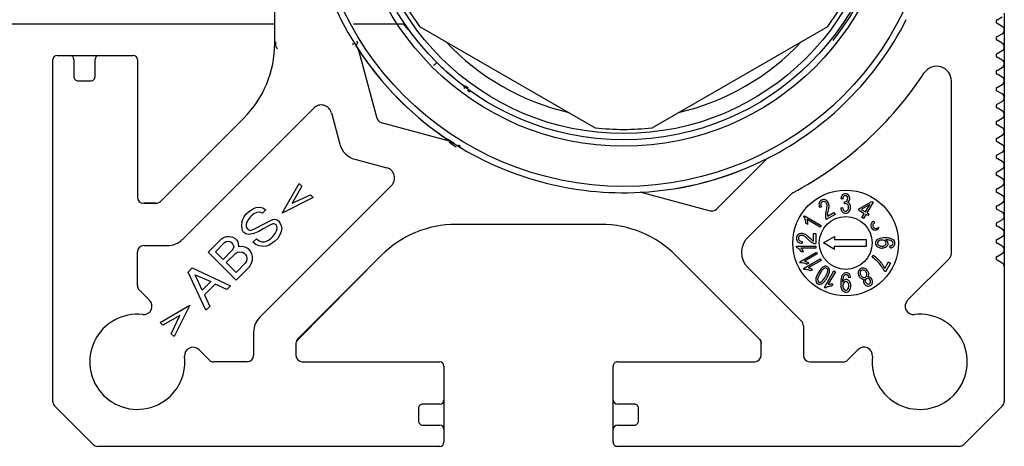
# Paper-space layout 'Sheet1(2)' of a CAD drawing. Header units: millimetres. Extents: x 32 to 1365, y 32 to 1048.
# Tile 5 of 18: x 321 to 554, y 748 to 849. Entities that reach past the tile are written whole.
import ezdxf

# ---------------------------------------------------------------- set-up
doc = ezdxf.new("R2010")
doc.units = ezdxf.units.MM

psp = doc.layouts.new('Sheet1(2)')

# ---------------------------------------------------------------- linework, layer by layer
at = {"ltscale": 5}
for p, q in [((381.59, 843.31), (381.59, 877.6)), ((554.09, 850.42), (554.09, 846.48)), ((306.59, 847.95), (381.59, 847.95)), ((400.2, 847.95), (412.31, 847.95)), ((411.97, 847.95), (413.01, 846.55)), ((552.39, 848.89), (553.59, 849.58)), ((553.6, 847.33), (552.39, 848.02)), ((415.83, 847.31), (457.36, 823.33)), ((470.83, 823.33), (512.36, 847.31)), ((552.39, 844.89), (553.59, 845.58)), ((554.09, 846.46), (554.09, 846.45)), ((554.09, 846.42), (554.09, 842.48)), ((401.18, 843.44), (400.84, 842.84)), ((400.92, 843.87), (401.18, 843.44)), ((553.6, 843.33), (552.39, 844.02)), ((401.39, 841.66), (405.69, 825.62)), ((552.39, 840.89), (553.59, 841.58)), ((554.09, 842.46), (554.09, 842.45)), ((554.09, 842.42), (554.09, 838.48)), ((329.09, 758.58), (329.09, 839.45)), ((330.09, 840.45), (333.09, 840.45)), ((333.12, 840.45), (340.07, 840.45)), ((334.09, 839.45), (334.09, 835.45)), ((339.09, 835.45), (339.09, 839.45)), ((340.09, 840.45), (348.09, 840.45)), ((349.09, 839.45), (349.09, 806.95)), ((553.6, 839.33), (552.39, 840.02)), ((554.09, 838.46), (554.09, 838.45)), ((554.09, 838.42), (554.09, 834.48)), ((552.39, 836.89), (553.59, 837.58)), ((553.6, 835.33), (552.39, 836.02)), ((335.09, 834.45), (338.09, 834.45)), ((541.59, 793.5), (541.59, 834.38)), ((552.39, 832.89), (553.59, 833.58)), ((554.09, 834.46), (554.09, 834.45)), ((554.09, 834.42), (554.09, 830.48)), ((426.11, 833.4), (425.91, 833.51)), ((426.78, 833.06), (426.11, 833.4)), ((427.32, 832.67), (426.78, 833.06)), ((427.18, 832.26), (427.69, 831.87)), ((553.6, 831.33), (552.39, 832.02)), ((552.39, 828.89), (553.59, 829.58)), ((554.09, 830.46), (554.09, 830.45)), ((554.09, 830.42), (554.09, 826.48)), ((390.8, 828), (359.73, 796.92)), ((394.99, 826.88), (396.99, 819.41)), ((553.6, 827.33), (552.39, 828.02)), ((354.53, 805.89), (374.27, 825.63)), ((406.76, 824.56), (422.8, 820.26)), ((552.39, 824.89), (553.59, 825.58)), ((554.09, 826.46), (554.09, 826.45)), ((554.09, 826.42), (554.09, 822.48)), ((553.6, 823.33), (552.39, 824.02)), ((554.09, 822.46), (554.09, 822.45)), ((554.09, 822.42), (554.09, 818.48)), ((552.39, 820.89), (553.59, 821.58)), ((553.6, 819.33), (552.39, 820.02)), ((425.5, 818.91), (425.05, 819.19)), ((425.05, 819.19), (425.05, 818.92)), ((552.39, 816.89), (553.59, 817.58)), ((554.09, 818.46), (554.09, 818.45)), ((554.09, 818.42), (554.09, 814.48)), ((400.52, 815.87), (408.07, 813.85)), ((486, 804.1), (497.75, 815.85)), ((553.6, 815.33), (552.39, 816.02)), ((552.39, 812.89), (553.59, 813.58)), ((554.09, 814.46), (554.09, 814.45)), ((554.09, 814.42), (554.09, 810.48)), ((553.6, 811.33), (552.39, 812.02)), ((554.09, 810.46), (554.09, 810.45)), ((554.09, 810.42), (554.09, 806.48)), ((378.05, 778.53), (409.19, 809.67)), ((383.3, 803.11), (387.36, 810.15)), ((388.02, 809.49), (385.7, 805.51)), ((387.36, 810.15), (388.02, 809.49)), ((468.5, 808.01), (484.55, 803.71)), ((552.39, 808.89), (553.59, 809.58)), ((553.6, 807.33), (552.39, 808.02)), ((390.68, 806.84), (383.3, 803.11)), ((385.7, 805.51), (390.01, 807.5)), ((390.01, 807.5), (390.68, 806.84)), ((503.76, 807.69), (493.42, 797.35)), ((515.88, 806.44), (515.44, 806.54)), ((516.27, 805.33), (516.32, 805.81)), ((519.85, 804.24), (522.78, 805.92)), ((523.08, 805.75), (521.62, 803.21)), ((522.78, 805.92), (523.08, 805.75)), ((552.39, 804.89), (553.59, 805.58)), ((554.09, 806.46), (554.09, 806.45)), ((554.09, 806.42), (554.09, 802.48)), ((353.48, 805.46), (350.59, 805.46)), ((350.59, 805.45), (353.47, 805.45)), ((374.77, 802.86), (375.26, 803.36)), ((375.26, 803.36), (375.84, 803.77)), ((375.84, 803.77), (376.59, 804.19)), ((376.59, 804.19), (377.17, 804.44)), ((377.33, 803.28), (376.67, 802.94)), ((377.17, 804.44), (378.08, 804.52)), ((378.08, 803.36), (377.33, 803.28)), ((378.08, 804.52), (378.74, 804.35)), ((378.66, 803.11), (378.08, 803.36)), ((379.49, 803.94), (378.66, 803.11)), ((378.74, 804.35), (379.49, 803.94)), ((510.87, 804.63), (510.46, 804.47)), ((512.26, 802.39), (513.81, 803.29)), ((512.3, 802.85), (512.52, 803.87)), ((513.81, 803.29), (514.08, 802.83)), ((515.4, 804.37), (515.84, 804.44)), ((519.6, 803.8), (519.85, 804.24)), ((520.99, 803), (519.6, 803.8)), ((522.26, 805.2), (520.23, 804.02)), ((520.23, 804.02), (521.24, 803.43)), ((521.24, 803.43), (522.26, 805.2)), ((553.6, 803.33), (552.39, 804.02)), ((373.77, 800.21), (373.85, 801.12)), ((373.85, 801.12), (374.02, 801.62)), ((374.02, 801.62), (374.35, 802.28)), ((374.35, 802.28), (374.77, 802.86)), ((375.26, 801.54), (374.93, 800.87)), ((375.68, 802.12), (375.26, 801.54)), ((376.09, 802.53), (375.68, 802.12)), ((376.67, 802.94), (376.09, 802.53)), ((379.24, 800.71), (380.57, 801.37)), ((380.57, 801.37), (381.15, 801.62)), ((381.15, 801.62), (381.56, 801.7)), ((381.56, 801.7), (381.97, 801.62)), ((381.97, 801.62), (382.47, 801.29)), ((382.47, 801.29), (382.89, 800.71)), ((506.7, 802.22), (506.85, 802.47)), ((506.85, 802.47), (510.77, 800.21)), ((510.55, 799.82), (507.49, 801.59)), ((514.08, 802.83), (512, 801.63)), ((520.44, 802.06), (520.99, 803)), ((520.83, 801.84), (520.44, 802.06)), ((521.37, 802.78), (520.83, 801.84)), ((521.79, 802.54), (521.37, 802.78)), ((521.62, 803.21), (522.04, 802.97)), ((522.04, 802.97), (521.79, 802.54)), ((523.18, 801.26), (523.46, 800.88)), ((552.39, 800.89), (553.59, 801.58)), ((554.09, 802.46), (554.09, 802.45)), ((554.09, 802.42), (554.09, 798.48)), ((373.85, 799.46), (373.77, 800.21)), ((373.94, 799.05), (373.85, 799.46)), ((374.1, 798.72), (373.94, 799.05)), ((374.27, 798.55), (374.1, 798.72)), ((374.93, 800.87), (374.85, 800.46)), ((374.85, 800.46), (374.85, 799.8)), ((374.85, 799.8), (375.1, 799.38)), ((375.1, 799.38), (375.26, 799.22)), ((375.26, 799.22), (375.76, 799.05)), ((375.76, 799.05), (376.67, 799.3)), ((376.67, 799.3), (379.24, 800.71)), ((377.83, 798.8), (376.67, 798.3)), ((378.99, 799.46), (377.83, 798.8)), ((380.57, 800.38), (378.99, 799.46)), ((381.15, 800.62), (380.57, 800.38)), ((381.48, 800.62), (381.15, 800.62)), ((381.89, 800.38), (381.48, 800.62)), ((381.64, 798.3), (381.97, 798.97)), ((382.06, 800.04), (381.89, 800.38)), ((381.97, 798.97), (382.14, 799.46)), ((382.14, 799.46), (382.06, 800.04)), ((383.13, 798.8), (382.8, 797.97)), ((382.89, 800.71), (383.13, 800.13)), ((383.13, 800.13), (383.22, 799.55)), ((383.22, 799.55), (383.13, 798.8)), ((458.74, 800.45), (424.45, 800.45)), ((507.62, 800.48), (507.16, 800.75)), ((510.77, 800.21), (510.55, 799.82)), ((553.6, 799.33), (552.39, 800.02)), ((365.82, 793.91), (368.96, 797.06)), ((368.96, 797.06), (369.46, 797.39)), ((369.46, 797.39), (370.21, 797.64)), ((369.71, 796.15), (370.13, 796.4)), ((370.13, 796.4), (370.54, 796.48)), ((370.21, 797.64), (370.87, 797.64)), ((370.54, 796.48), (370.95, 796.4)), ((370.87, 797.64), (371.7, 797.48)), ((370.95, 796.4), (371.29, 796.23)), ((371.7, 797.48), (372.2, 797.14)), ((372.2, 797.14), (372.53, 796.81)), ((372.53, 796.81), (372.86, 796.32)), ((372.86, 796.32), (373.03, 795.49)), ((374.77, 798.22), (374.27, 798.55)), ((375.43, 798.06), (374.77, 798.22)), ((376.67, 798.3), (375.43, 798.06)), ((376.42, 796.23), (377.25, 797.06)), ((377.25, 797.06), (377.91, 796.56)), ((377.91, 796.56), (378.49, 796.32)), ((378.49, 796.32), (379.16, 796.32)), ((379.16, 796.32), (379.65, 796.48)), ((379.65, 796.48), (380.07, 796.73)), ((380.07, 796.73), (380.65, 797.14)), ((380.65, 797.14), (381.06, 797.56)), ((381.06, 797.56), (381.64, 798.3)), ((381.56, 796.4), (381.06, 796.07)), ((382.31, 797.14), (381.56, 796.4)), ((382.8, 797.97), (382.31, 797.14)), ((506.32, 796.43), (506.26, 795.99)), ((508.58, 796.78), (507.81, 797.48)), ((508.95, 796.52), (508.95, 798.31)), ((508.95, 798.31), (509.49, 798.31)), ((509.49, 798.31), (509.49, 795.91)), ((511.34, 796.07), (513.97, 797.59)), ((513.97, 797.59), (513.97, 796.82)), ((521.47, 796.82), (513.97, 796.82)), ((521.47, 795.32), (521.47, 796.82)), ((552.39, 796.89), (553.59, 797.58)), ((554.09, 798.46), (554.09, 798.45)), ((554.09, 798.42), (554.09, 794.48)), ((349.09, 786.01), (349.09, 793.95)), ((350.59, 795.45), (356.19, 795.45)), ((367.56, 794), (369.71, 796.15)), ((369.38, 792.17), (367.56, 794)), ((371.53, 794.33), (369.38, 792.17)), ((371.29, 796.23), (371.62, 795.9)), ((371.78, 794.74), (371.53, 794.33)), ((371.62, 795.9), (371.78, 795.57)), ((371.78, 795.57), (371.87, 795.16)), ((371.87, 795.16), (371.78, 794.74)), ((372.78, 793.91), (373.36, 794)), ((373.03, 795.49), (373.03, 795.16)), ((373.77, 795.24), (373.03, 795.16)), ((373.36, 794), (373.94, 793.91)), ((374.6, 795.07), (373.77, 795.24)), ((375.35, 794.66), (374.6, 795.07)), ((375.76, 794.24), (375.35, 794.66)), ((376.17, 793.5), (375.76, 794.24)), ((377.09, 795.74), (376.42, 796.23)), ((377.91, 795.4), (377.09, 795.74)), ((378.91, 795.24), (377.91, 795.4)), ((379.65, 795.32), (378.91, 795.24)), ((380.23, 795.57), (379.65, 795.32)), ((381.06, 796.07), (380.23, 795.57)), ((504.95, 795.04), (504.95, 795.32)), ((504.95, 795.32), (509.49, 795.32)), ((509.49, 794.88), (505.95, 794.88)), ((506.62, 793.98), (506.09, 793.98)), ((509.49, 795.32), (509.49, 794.88)), ((513.97, 794.56), (511.34, 796.07)), ((513.97, 795.32), (521.47, 795.32)), ((513.97, 794.56), (513.97, 795.32)), ((527.11, 794.93), (527.06, 795.37)), ((553.6, 795.33), (552.39, 796.02)), ((554.09, 794.46), (554.09, 794.45)), ((554.09, 794.42), (554.09, 790.48)), ((372.45, 787.28), (365.82, 793.91)), ((370.13, 791.43), (372.28, 793.58)), ((372.28, 793.58), (372.78, 793.91)), ((373.94, 793.91), (374.35, 793.66)), ((374.35, 793.66), (374.68, 793.33)), ((374.93, 791.76), (374.6, 791.26)), ((374.68, 793.33), (374.93, 792.92)), ((374.93, 792.92), (375.01, 792.34)), ((375.01, 792.34), (374.93, 791.76)), ((376.09, 791.26), (376.34, 792.01)), ((376.34, 792.84), (376.17, 793.5)), ((376.34, 792.01), (376.34, 792.84)), ((406.77, 793.13), (387.03, 773.39)), ((406.7, 793.03), (387.04, 773.13)), ((490.69, 778.86), (476.36, 793.15)), ((496.15, 773.39), (476.42, 793.13)), ((505.73, 791.61), (509.65, 793.88)), ((505.87, 791.37), (505.73, 791.61)), ((506.63, 790.05), (510.56, 792.31)), ((509.87, 793.5), (506.81, 791.73)), ((510.78, 791.93), (507.72, 790.17)), ((509.65, 793.88), (509.87, 793.5)), ((510.56, 792.31), (510.78, 791.93)), ((522.86, 792.71), (523.08, 793.09)), ((531.22, 782.51), (541.14, 792.43)), ((552.39, 792.89), (553.59, 793.58)), ((553.6, 791.33), (552.39, 792.02)), ((361.09, 789.19), (362.09, 790.18)), ((362.09, 790.18), (371.12, 785.96)), ((372.45, 789.11), (370.13, 791.43)), ((374.6, 791.26), (372.45, 789.11)), ((372.45, 787.28), (375.59, 790.43)), ((375.59, 790.43), (376.09, 791.26)), ((493.42, 790.28), (506.15, 777.54)), ((506.77, 789.8), (506.63, 790.05)), ((507.84, 791.29), (507.38, 791.02)), ((508.74, 789.72), (508.28, 789.45)), ((511.55, 785.54), (513.82, 789.47)), ((514.14, 789.28), (512.37, 786.23)), ((513.82, 789.47), (514.14, 789.28)), ((526.03, 789.27), (525.66, 789.49)), ((525.86, 790.03), (526.74, 791.57)), ((527.2, 791.3), (526.03, 789.27)), ((526.74, 791.57), (527.2, 791.3)), ((554.09, 790.46), (554.09, 758.58)), ((365.32, 780.16), (361.09, 789.19)), ((362.75, 788.53), (366.48, 786.95)), ((364.41, 784.88), (362.75, 788.53)), ((517.73, 787.91), (517.3, 787.86)), ((351.98, 782.5), (349.53, 784.95)), ((366.48, 786.95), (364.41, 784.88)), ((367.47, 786.29), (364.99, 783.8)), ((370.21, 785.05), (367.47, 786.29)), ((371.12, 785.96), (370.21, 785.05)), ((511.8, 785.4), (511.55, 785.54)), ((513.54, 786.32), (513.28, 785.85)), ((515.85, 786.83), (515.85, 786.87)), ((522.19, 786.38), (522.2, 786.39)), ((364.99, 783.8), (366.23, 781.07)), ((354.46, 777.26), (361.51, 781.32)), ((361.51, 781.32), (357.78, 773.94)), ((365.32, 780.16), (366.23, 781.07)), ((359.1, 778.91), (355.13, 776.59)), ((357.12, 774.61), (359.1, 778.91)), ((355.13, 776.59), (354.46, 777.26)), ((506.59, 776.48), (506.59, 769.45)), ((357.78, 773.94), (357.12, 774.61)), ((376.59, 774.99), (376.59, 769.45)), ((366.09, 768.39), (363.67, 770.81)), ((386.59, 772.33), (386.59, 769.45)), ((386.6, 772.08), (386.6, 769.45)), ((496.59, 769.45), (496.59, 772.33)), ((516.87, 768.19), (519.48, 770.81)), ((375.09, 767.95), (367.15, 767.95)), ((388.09, 767.95), (420.59, 767.95)), ((421.59, 766.95), (421.59, 758.95)), ((461.59, 758.95), (461.59, 766.95)), ((462.59, 767.95), (495.09, 767.95)), ((508.09, 767.95), (516.06, 767.95)), ((338.65, 748.39), (329.53, 757.52)), ((415.59, 756.95), (415.59, 753.95)), ((420.59, 757.95), (416.59, 757.95)), ((421.59, 758.93), (421.59, 751.98)), ((461.59, 751.98), (461.59, 758.93)), ((466.59, 757.95), (462.59, 757.95)), ((467.59, 753.95), (467.59, 756.95)), ((553.65, 757.52), (544.53, 748.39)), ((416.59, 752.95), (420.59, 752.95)), ((462.59, 752.95), (466.59, 752.95)), ((421.59, 751.95), (421.59, 748.95)), ((461.59, 748.95), (461.59, 751.95)), ((420.59, 747.95), (339.72, 747.95)), ((543.47, 747.95), (462.59, 747.95))]:
    psp.add_line(p, q, dxfattribs=at)
at = {"ltscale": 25}
for centre, radius in [((464.09, 882.95), 73.5), ((464.09, 882.95), 64), ((464.09, 882.95), 62.5), ((464.09, 882.95), 61), ((516.59, 796.07), 12.5), ((516.59, 796.07), 6.25)]:
    psp.add_circle(centre, radius, dxfattribs=at)
for centre, radius, start, end in [((464.09, 882.95), 75, 176.9859, 213.0141), ((464.09, 882.95), 60, 203.5564, 216.4436), ((464.09, 882.95), 60, 323.5565, 336.4435), ((464.09, 882.95), 75, 296.9859, 333.0141), ((552.64, 848.45), 0.5, 119.9993, 239.8971), ((553.09, 846.45), 1, 300, 359.9991), ((553.09, 846.46), 1, 0.0014, 59.8956), ((356.59, 843.31), 25, 315, 360), ((464.09, 882.95), 57.5, 223.0426, 256.9574), ((464.09, 882.95), 57.5, 283.0426, 316.9574), ((552.64, 844.45), 0.5, 119.9992, 239.8972), ((553.09, 842.46), 1, 0.0014, 59.8956), ((464.09, 882.95), 75, 212.4243, 237.5757), ((464.09, 882.95), 75, 213.0096, 236.357), ((399.95, 841.27), 1.5, 14.9998, 33.0142), ((552.64, 840.45), 0.5, 119.9993, 239.8971), ((553.09, 842.45), 1, 300, 359.9992), ((330.09, 839.45), 1, 90.0001, 179.9999), ((333.09, 839.45), 1, 0.0001, 89.9999), ((340.09, 839.45), 1, 90.0001, 180), ((348.09, 839.45), 1, 0.0001, 89.9999), ((553.09, 838.45), 1, 300, 359.9991), ((553.09, 838.46), 1, 0.0015, 59.8955), ((464.09, 882.95), 85.01, 298.083, 326.7161), ((538.09, 834.38), 3.5, 359.9999, 146.7163), ((552.64, 836.45), 0.5, 119.9993, 239.8971), ((335.09, 835.45), 1, 179.9999, 270.0002), ((338.09, 835.45), 1, 269.9998, 0.0001), ((553.09, 834.45), 1, 300, 359.9991), ((553.09, 834.46), 1, 0.0015, 59.8955), ((552.64, 832.45), 0.5, 119.9993, 239.8971), ((553.09, 830.46), 1, 0.0015, 59.8955), ((552.64, 828.45), 0.5, 119.9993, 239.8971), ((553.09, 830.45), 1, 300, 359.9991), ((392.57, 826.23), 2.5, 15, 135), ((553.09, 826.46), 1, 0.0015, 59.8955), ((407.14, 826), 1.5, 195.0003, 254.9997), ((552.64, 824.45), 0.5, 119.9993, 239.8971), ((553.09, 826.45), 1, 300, 359.9991), ((464.09, 882.95), 60, 263.5564, 276.4436), ((553.09, 822.45), 1, 300, 359.9991), ((553.09, 822.46), 1, 0.0015, 59.8955), ((422.41, 818.81), 1.5, 56.9844, 75.0007), ((464.09, 882.95), 75, 236.9859, 273.0141), ((552.64, 820.45), 0.5, 119.9993, 239.8971), ((401.82, 820.7), 5, 194.9998, 255.0001), ((553.09, 818.45), 1, 299.9998, 359.9995), ((553.09, 818.46), 1, 0.0013, 59.8957), ((464.09, 882.95), 75, 273.0023, 297.4134), ((464.09, 882.95), 75, 273.0141, 297.2927), ((498.81, 814.78), 1.5, 116.9879, 134.9985), ((552.64, 816.45), 0.5, 119.9993, 239.8971), ((553.09, 814.46), 1, 0.0013, 59.8957), ((407.42, 811.44), 2.5, 315.0001, 75), ((552.64, 812.45), 0.5, 119.9993, 239.8971), ((553.09, 814.45), 1, 299.9998, 359.9993), ((553.09, 810.45), 1, 300.0003, 359.999), ((553.09, 810.46), 1, 0.0013, 59.8957), ((468.12, 806.56), 1.5, 75.0011, 93.0136), ((504.82, 806.62), 1.51, 118.0834, 135), ((552.64, 808.45), 0.5, 119.9993, 239.8971), ((350.59, 806.95), 1.5, 180.0001, 269.9998), ((353.47, 806.95), 1.5, 269.9998, 315.0004), ((511.32, 805.23), 1.07, 116.2562, 166.4787), ((511.35, 805.22), 0.651, 118.2099, 178.2557), ((511.38, 805.31), 1.03, 65.2497, 121.1705), ((511.38, 805.24), 0.643, 70.1465, 121.827), ((511.33, 805.08), 0.813, 26.7756, 70.1468), ((511.26, 805.04), 1.33, 38.103, 65.2503), ((511.02, 804.86), 1.63, 6.9045, 38.1041), ((516.99, 806.4), 1.55, 142.4386, 174.7115), ((516.5, 806.77), 0.94, 88.9963, 142.4353), ((517.04, 806.38), 1.16, 143.9318, 176.7258), ((516.54, 806.74), 0.544, 91.6046, 144.8262), ((516.39, 806.59), 0.786, 269.9138, 310.1472), ((516.48, 806.73), 0.985, 60.7046, 88.1279), ((516.54, 806.73), 0.531, 37.6726, 91.2984), ((516.33, 806.51), 0.694, 316.8631, 1.3825), ((516.35, 806.59), 0.768, 356.0849, 37.6733), ((516.5, 806.69), 1.03, 27.6584, 62.6482), ((516.6, 806.45), 0.945, 299.2995, 331.8538), ((516.84, 804.8), 0.857, 31.1499, 74.4485), ((516.23, 806.55), 1.33, 354.3837, 27.6598), ((516.43, 806.53), 1.13, 332.5547, 354.3848), ((553.09, 806.45), 1, 299.9998, 359.9993), ((553.09, 806.46), 1, 0.0016, 59.8952), ((484.94, 805.16), 1.5, 254.9998, 315.0001), ((511.75, 805.2), 1.05, 178.259, 213.2797), ((516.58, 802.25), 4.8, 164.4257, 174.4729), ((505.3, 805.4), 6.91, 344.4215, 354.9156), ((510.95, 804.89), 1.24, 354.9176, 26.775), ((504.17, 805.71), 8.55, 347.5295, 352.0173), ((510.52, 804.79), 2.14, 352.7705, 6.9049), ((516.89, 804.43), 1.49, 182.3936, 218.6677), ((516.51, 804.15), 1.02, 219.5193, 271.5426), ((517.16, 804.56), 1.33, 185.2252, 213.2985), ((516.53, 804.14), 0.577, 213.3003, 263.0754), ((516.62, 804.37), 1.02, 96.1908, 110.2034), ((516.54, 804.22), 0.65, 263.0715, 320.7502), ((516.58, 804.75), 0.636, 37.0602, 96.1893), ((516.55, 804.21), 1.09, 269.0454, 321.8398), ((516.23, 804.47), 1.05, 320.7465, 2.0791), ((516.31, 804.55), 0.972, 357.5546, 37.0594), ((516.26, 804.48), 1.49, 320.7189, 1.7812), ((516.42, 804.57), 1.33, 357.7225, 30.3107), ((552.64, 804.45), 0.5, 119.9993, 239.8971), ((553.09, 802.46), 1, 0.0013, 59.8957), ((505.06, 801), 2.05, 16.4283, 36.6594), ((504.43, 800.75), 2.73, 0.0171, 17.8148), ((505.22, 800.82), 2.4, 4.9923, 18.7811), ((504.91, 800.69), 2.73, 355.4747, 7.0072), ((513.99, 802.5), 2.2, 174.4712, 193.1605), ((513.07, 802.29), 1.25, 193.1522, 211.624), ((514, 802.47), 1.75, 167.5376, 182.486), ((523.97, 799.99), 1.49, 122.0873, 160.4208), ((553.09, 802.45), 1, 300.0003, 359.999), ((424.45, 775.45), 25, 90, 135), ((458.74, 775.45), 25, 45, 90), ((523.56, 800.17), 1.04, 162.0976, 340.2261), ((523.57, 800.15), 0.586, 155.1531, 210.9658), ((524.09, 799.91), 1.16, 123.0495, 155.154), ((523.63, 800.18), 0.653, 210.9658, 266.5451), ((523.67, 800.88), 1.36, 266.5449, 302.6768), ((523.86, 800.83), 1.22, 296.2199, 303.7837), ((552.64, 800.45), 0.5, 119.9993, 239.8971), ((553.09, 798.46), 1, 0.0016, 59.8952), ((356.19, 800.45), 5, 269.9999, 315), ((496.95, 793.81), 5, 135, 225), ((505.99, 797.22), 1.03, 125.249, 181.1702), ((506.02, 797.12), 1.07, 176.2585, 226.4766), ((506.16, 796.97), 1.33, 98.1048, 125.2501), ((506.05, 797.18), 0.643, 130.1471, 181.8274), ((506.06, 797.14), 0.651, 178.2071, 238.2566), ((506.16, 797.05), 0.813, 86.7774, 130.1461), ((506.26, 797.48), 1.05, 238.2587, 273.279), ((506.2, 796.68), 1.63, 66.9025, 98.1056), ((506.13, 796.63), 1.24, 54.9141, 86.7775), ((506, 796.21), 2.14, 52.729, 66.9037), ((502.87, 791.99), 6.91, 44.4239, 54.9144), ((502.02, 791.15), 8.58, 47.5359, 52.0006), ((511.24, 800.19), 4.8, 224.4244, 234.4719), ((509.73, 798.07), 2.2, 234.4743, 253.1589), ((509.76, 798.06), 1.75, 227.5314, 242.4936), ((524.7, 796.02), 1.07, 114.0136, 187.7678), ((524.69, 796.01), 0.599, 140.0232, 179.3592), ((524.9, 795.82), 0.888, 113.661, 139.7486), ((525.56, 794.09), 3.18, 85.3479, 114.0146), ((525.16, 795.23), 1.54, 80.9412, 113.6641), ((525.23, 795.65), 1.1, 53.9774, 80.9414), ((525.5, 796.03), 0.643, 2.6896, 53.9769), ((526.14, 793.32), 3.51, 74.7963, 91.7421), ((525.52, 795.79), 1.16, 34.8924, 63.914), ((525.73, 795.95), 0.897, 0.101, 34.1502), ((526.72, 795.44), 1.31, 47.7322, 74.7981), ((527.22, 795.99), 0.568, 13.0175, 47.7272), ((527.18, 795.97), 1.06, 359.7259, 58.7789), ((552.64, 796.45), 0.5, 119.9993, 239.8971), ((553.09, 798.45), 1, 299.9998, 359.9993), ((350.59, 793.95), 1.5, 90.0002, 179.9999), ((504.14, 793.15), 2.05, 46.4271, 66.6617), ((503.73, 792.62), 2.72, 30.0149, 47.8195), ((504.38, 793.08), 2.39, 34.9419, 48.7825), ((504.16, 792.81), 2.73, 25.4744, 36.9695), ((509.45, 797.16), 1.25, 253.1563, 271.6181), ((524.59, 796), 0.951, 187.7652, 221.7848), ((524.82, 796.21), 1.27, 221.7805, 245.9111), ((524.68, 796.03), 0.595, 181.1606, 236.6857), ((525.15, 796.95), 2.08, 245.9085, 272.1279), ((525.06, 796.61), 1.29, 236.6821, 272.9947), ((525.21, 796.52), 1.21, 266.2641, 302.6111), ((525.27, 796.56), 1.67, 268.5112, 306.0711), ((525.53, 796.03), 0.618, 302.6124, 2.6875), ((525.69, 795.96), 0.935, 306.8152, 359.1323), ((526.92, 796.54), 1.18, 276.8926, 299.5578), ((527.04, 796.31), 1.39, 273.0129, 308.9049), ((527.23, 795.99), 0.549, 299.5551, 13.0195), ((527.32, 795.94), 0.92, 310.3747, 1.6783), ((553.09, 794.45), 1, 300.0003, 359.999), ((553.09, 794.46), 1, 0.0013, 59.8957), ((506.35, 789.38), 2.39, 64.956, 78.7845), ((519.03, 786.75), 7.08, 46.2558, 57.2326), ((519.49, 787.32), 6.8, 47.4458, 58.0749), ((518.04, 785.72), 8.51, 35.4069, 46.2561), ((518.85, 786.43), 7.89, 37.0309, 48.4396), ((540.07, 793.5), 1.51, 314.9987, 0.0014), ((552.64, 792.45), 0.5, 119.9993, 239.8971), ((506.11, 789.33), 2.05, 76.4274, 96.6613), ((506.01, 788.66), 2.72, 60.0163, 77.8169), ((507.01, 787.76), 2.05, 76.4274, 96.6613), ((506.3, 789.05), 2.72, 55.4679, 66.9828), ((506.92, 787.09), 2.73, 60.0172, 77.8169), ((507.25, 787.82), 2.39, 64.956, 78.7845), ((507.2, 787.48), 2.72, 55.4686, 66.9801), ((514.57, 786.61), 5.06, 136.5747, 151.236), ((513.87, 787.18), 3.74, 131.1595, 154.3231), ((512.08, 788.97), 1.63, 110.7174, 136.5759), ((511.72, 789.53), 0.622, 353.6019, 122.5621), ((511.82, 789.66), 0.898, 60.7791, 110.7172), ((508.69, 790.18), 3.74, 325.6929, 348.8442), ((509.07, 789.96), 3.74, 327.1571, 354.7849), ((511.83, 789.6), 0.945, 0.9313, 63.1573), ((520.63, 789.04), 1.07, 118.2781, 171.8799), ((520.66, 789.01), 0.659, 118.9589, 172.5468), ((520.68, 789.07), 1.07, 67.3906, 121.5746), ((520.69, 788.98), 0.692, 93.2882, 119.7823), ((520.69, 788.96), 0.715, 53.4325, 93.49), ((520.52, 788.68), 1.49, 28.0606, 67.39), ((520.38, 788.54), 1.23, 20.3567, 53.4358), ((520.64, 788.63), 1.41, 3.1661, 32.2503), ((519.95, 786.93), 6.25, 24.1231, 36.5289), ((520.02, 787.2), 6.48, 25.9077, 37.7996), ((553.09, 790.46), 1, 0.0016, 59.8952), ((512.15, 787.19), 2.65, 159.3563, 176.0263), ((510.57, 787.29), 1.07, 175.8435, 205.8749), ((514.75, 786.21), 5.42, 148.3806, 159.3551), ((513.59, 786.69), 3.74, 145.6905, 168.7846), ((510.56, 787.34), 0.622, 173.43, 231.8942), ((508.43, 789.68), 3.71, 310.5484, 334.2017), ((507.72, 790.25), 5.05, 316.5016, 332.64), ((520.39, 786.77), 4.98, 165.8421, 181.9777), ((517.15, 787.59), 1.63, 135.8322, 166.1363), ((519.29, 786.95), 3.44, 166.0087, 181.2936), ((516.89, 786.32), 1.16, 123.905, 153.9407), ((518.1, 787.24), 2.21, 156.3734, 166.0085), ((516.7, 788.01), 1.02, 89.4979, 135.0258), ((516.84, 787.79), 0.839, 128.5277, 156.3757), ((516.71, 786.59), 0.839, 81.3903, 123.9052), ((516.69, 787.98), 0.596, 75.7262, 128.5283), ((516.74, 788.12), 0.903, 36.3602, 92.0922), ((516.71, 788.07), 0.508, 32.6941, 75.7293), ((516.7, 786.5), 0.928, 36.0399, 81.3897), ((516.28, 787.79), 1.02, 3.843, 32.691), ((516.07, 786.04), 1.71, 357.042, 36.0403), ((516.34, 787.85), 1.39, 2.5343, 35.5869), ((521.02, 788.98), 1.47, 171.8818, 211.7239), ((521.03, 788.88), 1.43, 208.198, 235.139), ((521, 788.97), 0.997, 172.868, 212.3), ((521.05, 788.9), 1.01, 207.6785, 247.7462), ((520.79, 788.53), 1, 235.1342, 278.1433), ((520.97, 788.57), 0.673, 243.1194, 297.561), ((521.63, 787.04), 0.857, 144.4348, 185.9822), ((521.88, 787.08), 1.11, 186.3406, 212.1099), ((521.97, 787.12), 0.768, 172.1533, 286.573), ((521.73, 787.15), 0.526, 118.1839, 172.1577), ((520.95, 788.58), 0.648, 299.3148, 352.6883), ((521.76, 787.16), 0.535, 64.6206, 121.4118), ((520.6, 788.62), 1, 352.6893, 20.3623), ((521.15, 788.66), 0.897, 317.6887, 3.1604), ((521.91, 787.2), 0.857, 59.6229, 96.4699), ((521.64, 786.91), 0.812, 27.9032, 64.6208), ((521.74, 786.99), 1.13, 26.7575, 57.6708), ((521.72, 786.89), 0.751, 351.1548, 31.8916), ((521.67, 786.86), 1.25, 350.866, 30.3401), ((350.59, 786.01), 1.5, 179.9999, 225.0001), ((510.48, 787.19), 0.924, 202.663, 236.9808), ((510.46, 787.21), 0.898, 238.5933, 290.5927), ((510.52, 787.34), 0.575, 235.15, 304.6284), ((510.2, 787.89), 1.63, 290.592, 316.5045), ((513.02, 783.75), 2.05, 106.4267, 126.6617), ((513.2, 783.92), 2.39, 94.9882, 108.7845), ((513.28, 783.13), 2.72, 90.0151, 107.8179), ((513.33, 783.6), 2.72, 85.4707, 97.0112), ((519.65, 786.44), 4.24, 177.8998, 193.8471), ((516.94, 785.77), 1.45, 193.8406, 229.6902), ((517.16, 786), 1.24, 147.8802, 183.1159), ((517.21, 785.85), 1.29, 176.4592, 212.2012), ((516.65, 785.43), 0.998, 229.6944, 269.8206), ((516.62, 786.34), 0.603, 89.9207, 147.8788), ((516.61, 785.48), 0.587, 212.634, 259.8827), ((516.59, 785.51), 0.624, 262.5158, 325.3245), ((516.62, 786.32), 0.624, 34.8163, 89.9222), ((516.65, 785.42), 0.991, 269.984, 324.4967), ((516.01, 785.91), 1.33, 325.3201, 2.6389), ((516.21, 786.02), 1.13, 357.3441, 35.0988), ((516.03, 785.86), 1.75, 324.4984, 2.9178), ((522.04, 787.09), 1.25, 208.7963, 247.0912), ((521.93, 786.8), 0.943, 246.2915, 301.9154), ((521.94, 786.85), 0.533, 299.4419, 351.9085), ((521.99, 786.82), 0.934, 298.1917, 350.1567), ((350.57, 781.1), 1.98, 263.5445, 45), ((532.62, 781.11), 1.98, 135.0005, 276.4014), ((349.09, 767.95), 11.25, 83.5445, 6.2561), ((381.59, 774.99), 5, 135.0001, 179.9998), ((534.09, 767.95), 11.26, 173.6731, 96.402), ((505.09, 776.48), 1.5, 360, 45.0004), ((388.09, 772.33), 1.5, 134.9996, 180.0004), ((495.09, 772.33), 1.5, 359.9996, 45.0004), ((362.26, 769.4), 2, 45, 186.2562), ((520.92, 769.42), 2, 353.6732, 135.908), ((367.15, 769.45), 1.5, 224.9996, 270.0002), ((375.09, 769.45), 1.5, 270.0002, 0.0001), ((388.09, 769.45), 1.5, 180, 269.9998), ((495.09, 769.45), 1.5, 270, 360), ((508.09, 769.45), 1.5, 180, 270), ((420.59, 766.95), 1, 0.0007, 89.9998), ((462.59, 766.95), 1, 89.9998, 180.0002), ((516.06, 769.47), 1.51, 270, 302.3634), ((330.59, 758.58), 1.5, 180.0002, 225), ((416.59, 756.95), 1, 89.9998, 180.0002), ((420.59, 758.95), 1, 270.0011, 359.9989), ((462.59, 758.95), 1, 180.0002, 269.9993), ((466.59, 756.95), 1, 359.9998, 90.0002), ((552.59, 758.58), 1.5, 314.9996, 0), ((416.59, 753.95), 1, 179.9998, 270.0002), ((420.59, 751.95), 1, 0.0011, 89.9989), ((462.59, 751.95), 1, 90.0007, 179.9998), ((466.59, 753.95), 1, 269.9998, 0.0002), ((339.72, 749.45), 1.5, 225.0008, 269.9998), ((420.59, 748.95), 1, 270.0002, 359.9993), ((462.59, 748.95), 1, 179.9998, 270.0002), ((543.47, 749.45), 1.5, 270, 314.9992)]:
    psp.add_arc(centre, radius, start, end, dxfattribs=at)
at = {"ltscale": 5}
for points, knots in [([(513.63, 844.01), (515.18, 846.06), (517.39, 849), (519.73, 853.14), (521.38, 856.41), (522.61, 859.27), (523.29, 861.18), (523.48, 861.71)], [0, 0, 0, 0, 0.37784, 0.541928, 0.700276, 0.918282, 1, 1, 1, 1]), ([(381.77, 843.66), (381.74, 843.09), (381.7, 842.43), (382.14, 842.04), (382.2, 841.99)], [0, 0, 0, 0, 0.8732279, 1, 1, 1, 1]), ([(400, 843.3), (400.01, 843.28), (400.05, 843.17), (400.09, 843.06), (400.12, 842.98)], [0, 0, 0, 0, 0.252197, 1, 1, 1, 1]), ([(400.84, 842.84), (400.85, 842.82), (400.89, 842.76), (400.93, 842.7), (400.96, 842.65)], [0, 0, 0, 0, 0.254624, 1, 1, 1, 1]), ([(400.94, 842.61), (400.91, 842.66), (400.87, 842.72), (400.83, 842.78), (400.82, 842.8)], [0, 0, 0, 0, 0.746022, 1, 1, 1, 1]), ([(419.21, 838.1), (419.27, 838.16), (419.41, 838.3), (419.59, 838.48), (419.72, 838.61), (419.81, 838.69), (419.86, 838.75), (419.88, 838.77), (419.89, 838.78)], [0, 0, 0, 0, 0.286064, 0.614747, 0.767821, 0.891981, 0.972265, 1, 1, 1, 1]), ([(425.91, 833.51), (425.85, 833.55), (425.64, 833.71), (425.21, 834.04), (424.56, 834.56), (423.46, 835.47), (421.85, 836.86), (420.59, 838.1), (419.89, 838.78)], [0, 0, 0, 0, 0.026474, 0.099342, 0.203578, 0.337704, 0.635114, 1, 1, 1, 1]), ([(426.49, 832.62), (426.49, 832.69), (426.48, 832.84), (426.4, 833.06), (426.28, 833.25), (426.17, 833.35), (426.11, 833.4)], [0, 0, 0, 0, 0.248078, 0.501047, 0.751564, 1, 1, 1, 1]), ([(422.41, 820.7), (422.53, 820.62), (422.99, 820.33), (423.45, 820.04), (423.79, 819.82)], [0, 0, 0, 0, 0.257046, 1, 1, 1, 1]), ([(424.12, 818.98), (423.8, 819.2), (423.37, 819.5), (422.95, 819.8), (422.84, 819.88)], [0, 0, 0, 0, 0.754132, 1, 1, 1, 1]), ([(423.94, 819.68), (423.92, 819.69), (423.86, 819.73), (423.8, 819.77), (423.75, 819.8)], [0, 0, 0, 0, 0.253992, 1, 1, 1, 1]), ([(424.12, 818.98), (424.2, 818.95), (424.31, 818.91), (424.42, 818.87), (424.44, 818.86)], [0, 0, 0, 0, 0.747805, 1, 1, 1, 1]), ([(510.28, 805.48), (510.27, 805.32), (510.24, 804.97), (510.38, 804.64), (510.46, 804.47)], [0, 0, 0, 0, 0.4541297, 1, 1, 1, 1]), ([(505.29, 796.35), (505.42, 796.26), (505.71, 796.05), (506.06, 796.01), (506.26, 795.99)], [0, 0, 0, 0, 0.454131, 1, 1, 1, 1]), ([(527.73, 796.87), (527.47, 796.99), (526.87, 797.26), (526.2, 797.27), (525.82, 797.27)], [0, 0, 0, 0, 0.423766, 1, 1, 1, 1]), ([(386.6, 772.08), (386.61, 772.18), (386.62, 772.37), (386.71, 772.65), (386.84, 772.91), (386.97, 773.06), (387.04, 773.13)], [0, 0, 0, 0, 0.249999, 0.499996, 0.750003, 1, 1, 1, 1]), ([(496.16, 773.4), (496.23, 773.33), (496.36, 773.18), (496.5, 772.92), (496.59, 772.63), (496.6, 772.44), (496.6, 772.34)], [0, 0, 0, 0, 0.250006, 0.500003, 0.750005, 1, 1, 1, 1])]:
    psp.add_open_spline(points, degree=3, knots=knots, dxfattribs=at)

doc.saveas('drawing.dxf')
